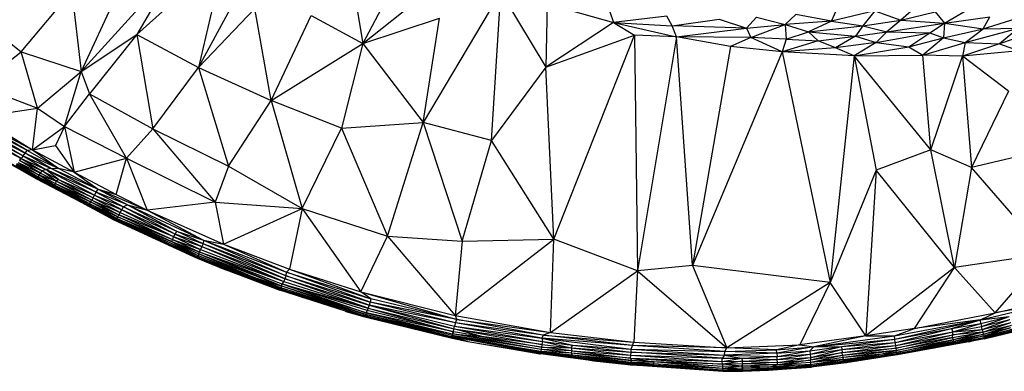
# Paper-space layout '_Superior' of a CAD drawing. Header units: millimetres. Extents: x 71 to 679, y -677 to -71.
# Tile 2 of 21: x 199 to 445, y -677 to -590. Entities that reach past the tile are written whole.
import ezdxf

# ---------------------------------------------------------------- set-up
doc = ezdxf.new("R2010")
doc.units = ezdxf.units.MM

psp = doc.layouts.new('_Superior')

# ---------------------------------------------------------------- linework, layer by layer
at = {"color": 7, "linetype": 'Continuous', "lineweight": 25}
for p, q in [((232.57, -563.6), (214.55, -602.51)), ((243.85, -601.53), (260.41, -571.04)), ((297.4, -572.03), (284.91, -595.55)), ((250.41, -573.63), (228.49, -593.33)), ((250.41, -573.63), (243.85, -601.53)), ((238.42, -576.32), (214.55, -602.51)), ((238.42, -576.32), (228.49, -593.33)), ((284.91, -595.55), (307.71, -577.47)), ((282.28, -579.32), (284.91, -595.55)), ((199.61, -597.65), (212.24, -582.52)), ((212.24, -582.52), (214.55, -602.51)), ((319.4, -582.72), (300.02, -615.27)), ((317.09, -619.76), (319.4, -582.72)), ((319.4, -582.72), (330.62, -601.44)), ((243.85, -601.53), (257.96, -586.86)), ((262.02, -609.77), (257.96, -586.86)), ((330.97, -585.63), (330.62, -601.44)), ((330.97, -585.63), (347.56, -590.34)), ((346.63, -587.66), (347.56, -590.34)), ((402.01, -589.98), (403.51, -586.67)), ((412.86, -587.41), (402.01, -589.98)), ((412.86, -587.41), (409.87, -591.14)), ((412.86, -587.41), (419.32, -589.77)), ((423.17, -586.44), (419.32, -589.77)), ((419.32, -589.77), (427.88, -587.7)), ((427.88, -587.7), (430.21, -590.46)), ((430.21, -590.46), (436.52, -586.8)), ((262.02, -609.77), (272.06, -588.59)), ((272.06, -588.59), (284.91, -595.55)), ((284.91, -595.55), (304.08, -589.21)), ((300.02, -615.27), (304.08, -589.21)), ((347.56, -590.34), (330.62, -601.44)), ((360.86, -588.74), (347.56, -590.34)), ((347.56, -590.34), (352.81, -593.47)), ((347.56, -590.34), (362.19, -591.19)), ((347.56, -590.34), (363.3, -593.89)), ((362.19, -591.19), (360.86, -588.74)), ((362.19, -591.19), (373.99, -589.48)), ((373.99, -589.48), (380.8, -591.77)), ((380.8, -591.77), (383.29, -588.99)), ((383.29, -588.99), (390.47, -590.79)), ((390.47, -590.79), (393.07, -588.35)), ((402.01, -589.98), (390.47, -590.79)), ((402.01, -589.98), (393.07, -588.35)), ((402.01, -589.98), (396.25, -592.67)), ((402.01, -589.98), (409.87, -591.14)), ((409.87, -591.14), (419.32, -589.77)), ((419.32, -589.77), (415.84, -592.65)), ((419.32, -589.77), (430.21, -590.46)), ((430.21, -590.46), (441.59, -588.88)), ((439.94, -591.9), (441.59, -588.88)), ((439.94, -591.9), (448.12, -589.35)), ((193.26, -592.61), (199.61, -597.65)), ((363.3, -593.89), (362.19, -591.19)), ((380.8, -591.77), (362.19, -591.19)), ((363.3, -593.89), (380.8, -591.77)), ((380.8, -591.77), (390.47, -590.79)), ((380.8, -591.77), (381.83, -594.04)), ((381.83, -594.04), (390.47, -590.79)), ((390.47, -590.79), (390.71, -594.5)), ((390.47, -590.79), (396.25, -592.67)), ((390.71, -594.5), (396.25, -592.67)), ((396.25, -592.67), (409.87, -591.14)), ((396.25, -592.67), (398.69, -594.88)), ((396.25, -592.67), (408.05, -593.75)), ((409.87, -591.14), (408.05, -593.75)), ((408.05, -593.75), (415.84, -592.65)), ((409.87, -591.14), (415.84, -592.65)), ((415.84, -592.65), (413.19, -595.3)), ((415.84, -592.65), (430.21, -590.46)), ((415.84, -592.65), (426.62, -592.89)), ((426.62, -592.89), (430.21, -590.46)), ((430.21, -590.46), (430.03, -594.17)), ((430.03, -594.17), (439.94, -591.9)), ((430.21, -590.46), (439.94, -591.9)), ((435.43, -595.32), (448.77, -591.75)), ((435.43, -595.32), (439.94, -591.9)), ((439.94, -591.9), (448.77, -591.75)), ((448.77, -591.75), (444.02, -595.61)), ((214.55, -602.51), (228.49, -593.33)), ((228.49, -593.33), (216.61, -608.15)), ((228.49, -593.33), (232.43, -616.85)), ((228.49, -593.33), (243.85, -601.53)), ((330.62, -601.44), (352.81, -593.47)), ((332.66, -644.35), (352.81, -593.47)), ((352.81, -593.47), (353.51, -652.31)), ((363.3, -593.89), (352.81, -593.47)), ((363.3, -593.89), (353.51, -652.31)), ((367.27, -650.92), (363.3, -593.89)), ((376.79, -596.35), (363.3, -593.89)), ((381.83, -594.04), (363.3, -593.89)), ((381.83, -594.04), (376.79, -596.35)), ((389.72, -597.66), (381.83, -594.04)), ((390.71, -594.5), (381.83, -594.04)), ((390.71, -594.5), (389.72, -597.66)), ((398.69, -594.88), (389.72, -597.66)), ((390.71, -594.5), (398.69, -594.88)), ((398.69, -594.88), (408.05, -593.75)), ((403.02, -596.66), (398.69, -594.88)), ((408.05, -593.75), (403.02, -596.66)), ((408.05, -593.75), (413.19, -595.3)), ((413.19, -595.3), (426.62, -592.89)), ((421.33, -596.4), (426.62, -592.89)), ((421.33, -596.4), (430.03, -594.17)), ((430.03, -594.17), (424.83, -598.46)), ((426.62, -592.89), (430.03, -594.17)), ((430.03, -594.17), (435.43, -595.32)), ((451.11, -593.24), (444.02, -595.61)), ((188.8, -606.04), (199.61, -597.65)), ((203.66, -611.69), (199.61, -597.65)), ((199.61, -597.65), (214.55, -602.51)), ((262.02, -609.77), (284.91, -595.55)), ((284.91, -595.55), (279.58, -616.65)), ((284.91, -595.55), (300.02, -615.27)), ((376.79, -596.35), (367.27, -650.92)), ((389.72, -597.66), (367.27, -650.92)), ((389.72, -597.66), (376.79, -596.35)), ((403.02, -596.66), (389.72, -597.66)), ((389.72, -597.66), (401.71, -655.23)), ((407.65, -598.66), (389.72, -597.66)), ((413.19, -595.3), (403.02, -596.66)), ((407.65, -598.66), (403.02, -596.66)), ((413.19, -595.3), (407.65, -598.66)), ((407.65, -598.66), (421.33, -596.4)), ((413.19, -595.3), (421.33, -596.4)), ((421.33, -596.4), (424.83, -598.46)), ((424.83, -598.46), (435.43, -595.32)), ((435.43, -595.32), (434.72, -598.72)), ((444.02, -595.61), (434.72, -598.72)), ((448.89, -597.35), (434.72, -598.72)), ((435.43, -595.32), (444.02, -595.61)), ((444.02, -595.61), (448.89, -597.35)), ((407.65, -598.66), (401.71, -655.23)), ((407.65, -598.66), (424.83, -598.46)), ((426.84, -622.12), (407.65, -598.66)), ((407.65, -598.66), (413.16, -627.18)), ((426.84, -622.12), (424.83, -598.46)), ((434.72, -598.72), (424.83, -598.46)), ((426.84, -622.12), (434.72, -598.72)), ((446.2, -607.42), (434.72, -598.72)), ((434.72, -598.72), (437.03, -626.47)), ((203.66, -611.69), (214.55, -602.51)), ((210.43, -616.26), (214.55, -602.51)), ((214.55, -602.51), (216.61, -608.15)), ((232.43, -616.85), (243.85, -601.53)), ((243.85, -601.53), (251.4, -626.18)), ((243.85, -601.53), (262.02, -609.77)), ((330.62, -601.44), (317.09, -619.76)), ((332.66, -644.35), (330.62, -601.44)), ((188.8, -606.04), (203.66, -611.69)), ((446.2, -607.42), (437.03, -626.47)), ((210.43, -616.26), (216.61, -608.15)), ((225.86, -624.15), (216.61, -608.15)), ((216.61, -608.15), (232.43, -616.85)), ((251.4, -626.18), (262.02, -609.77)), ((262.02, -609.77), (269.79, -636.73)), ((279.58, -616.65), (262.02, -609.77)), ((189.05, -613.93), (203.66, -611.69)), ((202.42, -622.09), (203.66, -611.69)), ((203.66, -611.69), (210.43, -616.26)), ((187.97, -614.5), (202.42, -622.09)), ((201.06, -622.23), (187.97, -614.5)), ((189.05, -613.93), (202.42, -622.09)), ((185.49, -616.8), (199.58, -624.22)), ((185.98, -616.27), (200.04, -623.6)), ((199.58, -624.22), (185.98, -616.27)), ((186.56, -615.68), (200.54, -622.93)), ((186.56, -615.68), (200.04, -623.6)), ((201.06, -622.23), (187.2, -615.08)), ((200.54, -622.93), (187.2, -615.08)), ((202.42, -622.09), (210.43, -616.26)), ((210.43, -616.26), (208.11, -620.97)), ((210.43, -616.26), (212.85, -627.69)), ((210.43, -616.26), (225.86, -624.15)), ((225.86, -624.15), (232.43, -616.85)), ((232.43, -616.85), (248.07, -635.18)), ((232.43, -616.85), (251.4, -626.18)), ((269.79, -636.73), (279.58, -616.65)), ((279.58, -616.65), (300.02, -615.27)), ((279.58, -616.65), (291.05, -643.67)), ((291.05, -643.67), (300.02, -615.27)), ((300.02, -615.27), (309.71, -644.92)), ((317.09, -619.76), (300.02, -615.27)), ((309.71, -644.92), (317.09, -619.76)), ((332.66, -644.35), (317.09, -619.76)), ((200.54, -622.93), (201.06, -622.23)), ((202.42, -622.09), (201.06, -622.23)), ((208.98, -626.78), (201.06, -622.23)), ((202.42, -622.09), (208.11, -620.97)), ((202.42, -622.09), (208.98, -626.78)), ((202.42, -622.09), (212.85, -627.69)), ((208.11, -620.97), (212.85, -627.69)), ((426.84, -622.12), (413.16, -627.18)), ((437.03, -626.47), (426.84, -622.12)), ((432.74, -651.47), (426.84, -622.12)), ((194.27, -624.15), (203.37, -629.28)), ((194.27, -624.15), (203.38, -629.29)), ((203.44, -629.22), (194.61, -624.33)), ((194.61, -624.33), (203.37, -629.28)), ((199.13, -624.74), (199.58, -624.22)), ((199.13, -624.74), (204.8, -627.36)), ((204.42, -627.93), (199.13, -624.74)), ((200.04, -623.6), (199.58, -624.22)), ((199.58, -624.22), (205.7, -626.97)), ((199.58, -624.22), (204.8, -627.36)), ((200.04, -623.6), (200.54, -622.93)), ((200.04, -623.6), (206.91, -626.67)), ((200.04, -623.6), (205.7, -626.97)), ((200.54, -622.93), (208.98, -626.78)), ((206.91, -626.67), (200.54, -622.93)), ((212.85, -627.69), (225.86, -624.15)), ((223.3, -633.25), (225.86, -624.15)), ((225.86, -624.15), (248.07, -635.18)), ((225.86, -624.15), (231.05, -637.14)), ((448.01, -623.96), (437.03, -626.47)), ((196.11, -624.88), (203.44, -629.22)), ((203.84, -628.81), (198.36, -625.94)), ((198.36, -625.94), (203.54, -629.03)), ((198.36, -625.94), (203.44, -629.22)), ((204.1, -628.42), (198.48, -625.6)), ((198.48, -625.6), (203.84, -628.81)), ((198.86, -625.27), (204.42, -627.93)), ((198.86, -625.27), (204.1, -628.42)), ((205.7, -626.97), (204.8, -627.36)), ((205.7, -626.97), (206.91, -626.67)), ((218.34, -632.67), (205.7, -626.97)), ((217.92, -633.38), (205.7, -626.97)), ((208.89, -629.47), (205.7, -626.97)), ((206.91, -626.67), (208.98, -626.78)), ((206.91, -626.67), (218.78, -631.92)), ((218.34, -632.67), (206.91, -626.67)), ((212.85, -627.69), (208.98, -626.78)), ((208.98, -626.78), (218.78, -631.92)), ((251.4, -626.18), (248.07, -635.18)), ((251.4, -626.18), (269.79, -636.73)), ((413.16, -627.18), (401.71, -655.23)), ((413.16, -627.18), (410.62, -668.51)), ((432.74, -651.47), (413.16, -627.18)), ((437.03, -626.47), (432.74, -651.47)), ((455.66, -648.07), (437.03, -626.47)), ((203.44, -629.22), (203.37, -629.28)), ((203.37, -629.28), (214.3, -634.99)), ((203.37, -629.28), (203.38, -629.29)), ((203.37, -629.28), (214.56, -635.13)), ((203.38, -629.29), (214.56, -635.13)), ((203.44, -629.22), (203.54, -629.03)), ((203.44, -629.22), (216.51, -635.82)), ((217.19, -636.42), (203.44, -629.22)), ((203.44, -629.22), (214.3, -634.99)), ((203.84, -628.81), (203.54, -629.03)), ((203.54, -629.03), (207.73, -630.82)), ((203.54, -629.03), (216.76, -635.57)), ((203.54, -629.03), (216.51, -635.82)), ((204.1, -628.42), (203.84, -628.81)), ((203.84, -628.81), (207.73, -630.82)), ((204.1, -628.42), (204.42, -627.93)), ((208.3, -629.93), (204.1, -628.42)), ((208.21, -630.54), (204.1, -628.42)), ((207.73, -630.82), (204.1, -628.42)), ((204.42, -627.93), (204.8, -627.36)), ((204.42, -627.93), (208.3, -629.93)), ((204.8, -627.36), (208.89, -629.47)), ((208.3, -629.93), (204.8, -627.36)), ((208.89, -629.47), (208.3, -629.93)), ((208.89, -629.47), (217.92, -633.38)), ((208.89, -629.47), (217.53, -634.03)), ((212.85, -627.69), (218.78, -631.92)), ((212.85, -627.69), (223.3, -633.25)), ((207.73, -630.82), (208.21, -630.54)), ((207.73, -630.82), (216.89, -635.1)), ((216.76, -635.57), (207.73, -630.82)), ((208.21, -630.54), (208.3, -629.93)), ((217.2, -634.62), (208.21, -630.54)), ((216.89, -635.1), (208.21, -630.54)), ((217.53, -634.03), (208.3, -629.93)), ((217.2, -634.62), (208.3, -629.93)), ((218.34, -632.67), (218.78, -631.92)), ((218.78, -631.92), (223.3, -633.25)), ((218.78, -631.92), (226.12, -635.84)), ((218.78, -631.92), (231.05, -637.14)), ((216.89, -635.1), (217.2, -634.62)), ((217.53, -634.03), (217.2, -634.62)), ((217.2, -634.62), (224.31, -637.69)), ((217.2, -634.62), (223.97, -638.27)), ((217.53, -634.03), (217.92, -633.38)), ((217.53, -634.03), (224.69, -637.03)), ((217.53, -634.03), (224.31, -637.69)), ((217.92, -633.38), (218.34, -632.67)), ((217.92, -633.38), (225.17, -636.35)), ((224.69, -637.03), (217.92, -633.38)), ((226.12, -635.84), (218.34, -632.67)), ((218.34, -632.67), (225.17, -636.35)), ((223.3, -633.25), (231.05, -637.14)), ((217.19, -636.42), (214.3, -634.99)), ((214.3, -634.99), (214.56, -635.13)), ((214.3, -634.99), (222.75, -639.54)), ((214.56, -635.13), (222.75, -639.54)), ((214.56, -635.13), (222.64, -639.49)), ((216.51, -635.82), (216.76, -635.57)), ((216.51, -635.82), (223.47, -639.19)), ((223.33, -639.5), (216.51, -635.82)), ((217.19, -636.42), (216.51, -635.82)), ((216.76, -635.57), (216.89, -635.1)), ((216.76, -635.57), (223.72, -638.79)), ((223.47, -639.19), (216.76, -635.57)), ((216.89, -635.1), (223.97, -638.27)), ((223.72, -638.79), (216.89, -635.1)), ((223.33, -639.5), (217.19, -636.42)), ((223.21, -639.68), (217.19, -636.42)), ((222.75, -639.54), (217.19, -636.42)), ((224.31, -637.69), (224.69, -637.03)), ((224.69, -637.03), (225.17, -636.35)), ((238.07, -643.16), (224.69, -637.03)), ((224.69, -637.03), (237.52, -643.73)), ((226.12, -635.84), (225.17, -636.35)), ((225.17, -636.35), (238.35, -642.39)), ((238.07, -643.16), (225.17, -636.35)), ((226.12, -635.84), (231.05, -637.14)), ((226.12, -635.84), (238.35, -642.39)), ((226.12, -635.84), (245.16, -644.63)), ((248.07, -635.18), (231.05, -637.14)), ((248.07, -635.18), (250.14, -645.66)), ((248.07, -635.18), (269.79, -636.73)), ((250.14, -645.66), (269.79, -636.73)), ((269.79, -636.73), (266.59, -651.88)), ((269.79, -636.73), (291.05, -643.67)), ((269.79, -636.73), (284.45, -657.54)), ((222.64, -639.49), (222.75, -639.54)), ((222.75, -639.54), (223.21, -639.68)), ((222.75, -639.54), (243.72, -649.17)), ((223.21, -639.68), (223.33, -639.5)), ((223.47, -639.19), (223.33, -639.5)), ((236.81, -645.67), (223.33, -639.5)), ((223.33, -639.5), (236.73, -645.86)), ((223.47, -639.19), (223.72, -638.79)), ((223.47, -639.19), (237.16, -644.95)), ((243.84, -648.55), (223.47, -639.19)), ((236.81, -645.67), (223.47, -639.19)), ((223.72, -638.79), (223.97, -638.27)), ((223.72, -638.79), (237.41, -644.43)), ((237.16, -644.95), (223.72, -638.79)), ((223.97, -638.27), (224.31, -637.69)), ((237.52, -643.73), (223.97, -638.27)), ((223.97, -638.27), (237.41, -644.43)), ((224.31, -637.69), (237.52, -643.73)), ((231.05, -637.14), (245.16, -644.63)), ((231.05, -637.14), (250.14, -645.66)), ((236.73, -645.86), (223.21, -639.68)), ((243.72, -649.17), (223.21, -639.68)), ((229.54, -642.66), (243.55, -649.1)), ((237.41, -644.43), (237.16, -644.95)), ((237.52, -643.73), (237.41, -644.43)), ((237.41, -644.43), (244.4, -646.93)), ((237.41, -644.43), (244.07, -647.54)), ((238.07, -643.16), (237.52, -643.73)), ((237.52, -643.73), (244.71, -646.25)), ((237.52, -643.73), (244.4, -646.93)), ((238.35, -642.39), (238.07, -643.16)), ((245.07, -645.51), (238.07, -643.16)), ((238.07, -643.16), (244.71, -646.25)), ((238.35, -642.39), (245.16, -644.63)), ((245.07, -645.51), (238.35, -642.39)), ((284.45, -657.54), (291.05, -643.67)), ((291.05, -643.67), (308.02, -663.42)), ((291.05, -643.67), (309.71, -644.92)), ((308.02, -663.42), (332.66, -644.35)), ((309.71, -644.92), (332.66, -644.35)), ((331.81, -667.63), (332.66, -644.35)), ((353.51, -652.31), (332.66, -644.35)), ((236.73, -645.86), (236.81, -645.67)), ((236.73, -645.86), (243.51, -648.79)), ((243.72, -649.17), (236.73, -645.86)), ((236.73, -645.86), (243.44, -648.99)), ((243.84, -648.55), (236.81, -645.67)), ((243.51, -648.79), (236.81, -645.67)), ((237.16, -644.95), (244.07, -647.54)), ((243.89, -648.07), (237.16, -644.95)), ((237.16, -644.95), (243.84, -648.55)), ((244.4, -646.93), (244.07, -647.54)), ((244.71, -646.25), (244.4, -646.93)), ((244.4, -646.93), (265.21, -654.97)), ((245.07, -645.51), (244.71, -646.25)), ((244.71, -646.25), (265.49, -654.27)), ((244.71, -646.25), (265.21, -654.97)), ((245.16, -644.63), (245.07, -645.51)), ((265.79, -653.51), (245.07, -645.51)), ((265.49, -654.27), (245.07, -645.51)), ((245.16, -644.63), (250.14, -645.66)), ((245.16, -644.63), (265.89, -652.63)), ((245.16, -644.63), (265.79, -653.51)), ((250.14, -645.66), (265.89, -652.63)), ((250.14, -645.66), (266.59, -651.88)), ((309.71, -644.92), (308.02, -663.42)), ((243.44, -648.99), (243.51, -648.79)), ((243.44, -648.99), (264.24, -656.79)), ((243.44, -648.99), (243.72, -649.17)), ((243.44, -648.99), (264.3, -657.04)), ((243.44, -648.99), (250.79, -652.07)), ((243.51, -648.79), (243.84, -648.55)), ((243.51, -648.79), (257.37, -653.75)), ((264.24, -656.79), (243.51, -648.79)), ((243.55, -649.1), (243.72, -649.17)), ((243.55, -649.1), (250.83, -652.08)), ((243.72, -649.17), (250.79, -652.07)), ((250.83, -652.08), (243.72, -649.17)), ((243.89, -648.07), (243.84, -648.55)), ((257.37, -653.75), (243.84, -648.55)), ((244.07, -647.54), (243.89, -648.07)), ((264.73, -656.12), (243.89, -648.07)), ((257.37, -653.75), (243.89, -648.07)), ((244.07, -647.54), (265.21, -654.97)), ((244.07, -647.54), (264.73, -655.51)), ((264.73, -656.12), (244.07, -647.54)), ((455.66, -648.07), (432.74, -651.47)), ((442.87, -662.79), (455.66, -648.07)), ((367.27, -650.92), (353.51, -652.31)), ((367.27, -650.92), (375.89, -671.53)), ((401.71, -655.23), (367.27, -650.92)), ((432.74, -651.47), (410.62, -668.51)), ((422.72, -666.68), (432.74, -651.47)), ((442.87, -662.79), (432.74, -651.47)), ((250.79, -652.07), (264.3, -657.04)), ((250.79, -652.07), (264.21, -657.08)), ((250.79, -652.07), (250.83, -652.08)), ((254, -653.27), (250.83, -652.08)), ((257.37, -653.75), (264.73, -656.12)), ((264.41, -656.5), (257.37, -653.75)), ((264.24, -656.79), (257.37, -653.75)), ((265.21, -654.97), (265.49, -654.27)), ((265.49, -654.27), (265.79, -653.51)), ((265.49, -654.27), (286.52, -660.86)), ((286.28, -661.58), (265.49, -654.27)), ((265.79, -653.51), (265.89, -652.63)), ((265.79, -653.51), (286.77, -660.08)), ((286.52, -660.86), (265.79, -653.51)), ((265.89, -652.63), (266.59, -651.88)), ((265.89, -652.63), (286.95, -659.24)), ((286.77, -660.08), (265.89, -652.63)), ((266.59, -651.88), (284.45, -657.54)), ((266.59, -651.88), (286.95, -659.24)), ((331.81, -667.63), (353.51, -652.31)), ((353.51, -652.31), (352.66, -670.04)), ((353.51, -652.31), (375.89, -671.53)), ((264.24, -656.79), (264.41, -656.5)), ((264.41, -656.5), (264.73, -656.12)), ((285.69, -663.19), (264.41, -656.5)), ((265.21, -654.97), (264.73, -655.51)), ((264.73, -656.12), (264.73, -655.51)), ((264.73, -655.51), (286.28, -661.58)), ((285.98, -662.18), (264.73, -655.51)), ((264.73, -655.51), (285.79, -662.74)), ((285.79, -662.74), (264.73, -656.12)), ((285.69, -663.19), (264.73, -656.12)), ((265.21, -654.97), (286.28, -661.58)), ((401.71, -655.23), (375.89, -671.53)), ((401.71, -655.23), (394.1, -670.78)), ((410.62, -668.51), (401.71, -655.23)), ((264.21, -657.08), (264.3, -657.04)), ((280.61, -662.37), (264.21, -657.08)), ((264.4, -657.14), (264.21, -657.08)), ((264.24, -656.79), (285.69, -663.19)), ((264.24, -656.79), (285.53, -663.49)), ((264.3, -657.04), (264.24, -656.79)), ((280.61, -662.37), (264.24, -656.79)), ((280.61, -662.37), (264.3, -657.04)), ((270.09, -658.98), (264.4, -657.14)), ((286.95, -659.24), (284.45, -657.54)), ((284.45, -657.54), (308.02, -663.42)), ((284.45, -657.54), (308.39, -664.46)), ((286.95, -659.24), (286.77, -660.08)), ((308.39, -664.46), (286.95, -659.24)), ((442.87, -662.79), (460.86, -658.47)), ((286.28, -661.58), (285.98, -662.18)), ((286.52, -660.86), (286.28, -661.58)), ((286.28, -661.58), (307.63, -666.79)), ((286.28, -661.58), (307.62, -667.48)), ((286.77, -660.08), (286.52, -660.86)), ((308.08, -665.27), (286.52, -660.86)), ((286.52, -660.86), (307.63, -666.79)), ((286.52, -660.86), (307.8, -666.05)), ((308.39, -664.46), (286.77, -660.08)), ((308.08, -665.27), (286.77, -660.08)), ((439.22, -664.52), (458.43, -659.97)), ((458.43, -659.97), (442.87, -662.79)), ((285.53, -663.49), (280.61, -662.37)), ((280.61, -662.37), (285.49, -663.69)), ((280.61, -662.37), (285.4, -663.74)), ((280.61, -662.37), (280.69, -662.39)), ((285.4, -663.74), (280.69, -662.39)), ((280.69, -662.39), (285.45, -663.76)), ((285.49, -663.69), (285.4, -663.74)), ((307.31, -669.02), (285.4, -663.74)), ((285.4, -663.74), (307.22, -669.08)), ((285.4, -663.74), (285.45, -663.76)), ((294.76, -666.03), (285.45, -663.76)), ((285.53, -663.49), (285.49, -663.69)), ((285.49, -663.69), (307.31, -669.02)), ((285.53, -663.49), (285.69, -663.19)), ((307.1, -668.76), (285.53, -663.49)), ((285.53, -663.49), (307.31, -669.02)), ((285.79, -662.74), (285.69, -663.19)), ((285.69, -663.19), (307.28, -667.99)), ((307.21, -668.45), (285.69, -663.19)), ((307.1, -668.76), (285.69, -663.19)), ((285.98, -662.18), (285.79, -662.74)), ((307.62, -667.48), (285.79, -662.74)), ((285.79, -662.74), (307.28, -667.99)), ((307.62, -667.48), (285.98, -662.18)), ((308.02, -663.42), (308.39, -664.46)), ((308.02, -663.42), (331.81, -667.63)), ((422.72, -666.68), (442.87, -662.79)), ((439.22, -664.52), (442.87, -662.79)), ((439.22, -664.52), (446.43, -663.67)), ((439.31, -665.41), (446.43, -663.67)), ((439.48, -666.21), (446.43, -663.67)), ((461.99, -664.06), (440.17, -669.23)), ((307.63, -666.79), (307.8, -666.05)), ((308.08, -665.27), (307.8, -666.05)), ((307.8, -666.05), (329.69, -669.12)), ((307.8, -666.05), (329.79, -669.95)), ((308.08, -665.27), (308.39, -664.46)), ((329.98, -668.29), (308.08, -665.27)), ((329.69, -669.12), (308.08, -665.27)), ((308.39, -664.46), (331.81, -667.63)), ((329.98, -668.29), (308.39, -664.46)), ((417.75, -668.49), (439.22, -664.52)), ((417.83, -669.35), (439.22, -664.52)), ((439.22, -664.52), (422.72, -666.68)), ((431.99, -666.7), (439.22, -664.52)), ((431.99, -666.7), (439.31, -665.41)), ((432.34, -667.46), (439.31, -665.41)), ((432.34, -667.46), (439.48, -666.21)), ((439.31, -665.41), (439.22, -664.52)), ((439.31, -665.41), (439.48, -666.21)), ((439.48, -666.21), (446.6, -664.46)), ((439.65, -666.95), (439.48, -666.21)), ((439.65, -666.95), (446.6, -664.46)), ((439.65, -666.95), (446.79, -665.19)), ((439.79, -667.6), (446.79, -665.19)), ((439.79, -667.6), (446.95, -665.85)), ((439.92, -668.16), (446.95, -665.85)), ((446.71, -666.5), (439.92, -668.16)), ((446.71, -666.5), (440.02, -668.62)), ((454.55, -665.68), (440.03, -669.17)), ((451.82, -666.39), (440.03, -669.17)), ((440.17, -669.23), (451.82, -666.39)), ((307.1, -668.76), (307.21, -668.45)), ((329.41, -672.39), (307.1, -668.76)), ((329.36, -672.73), (307.1, -668.76)), ((307.1, -668.76), (307.31, -669.02)), ((311.19, -669.88), (307.1, -668.76)), ((329.32, -672.93), (307.1, -668.76)), ((307.28, -667.99), (307.21, -668.45)), ((329.48, -671.93), (307.21, -668.45)), ((307.21, -668.45), (329.41, -672.39)), ((307.31, -669.02), (307.22, -669.08)), ((307.22, -669.08), (311.19, -669.88)), ((307.22, -669.08), (310.95, -669.83)), ((307.62, -667.48), (307.28, -667.99)), ((307.28, -667.99), (314.7, -668.7)), ((329.57, -671.36), (307.28, -667.99)), ((329.48, -671.93), (307.28, -667.99)), ((307.31, -669.02), (311.19, -669.88)), ((307.62, -667.48), (307.63, -666.79)), ((314.7, -668.7), (307.62, -667.48)), ((307.63, -666.79), (329.79, -669.95)), ((307.63, -666.79), (329.67, -670.7)), ((314.7, -668.7), (307.63, -666.79)), ((329.67, -670.7), (314.7, -668.7)), ((314.7, -668.7), (329.57, -671.36)), ((329.98, -668.29), (329.69, -669.12)), ((331.81, -667.63), (329.98, -668.29)), ((329.98, -668.29), (352.66, -670.04)), ((352.29, -670.94), (329.98, -668.29)), ((331.81, -667.63), (352.66, -670.04)), ((410.62, -668.51), (394.1, -670.78)), ((397.64, -671.23), (417.75, -668.49)), ((410.62, -668.51), (397.64, -671.23)), ((422.72, -666.68), (410.62, -668.51)), ((410.62, -668.51), (417.75, -668.49)), ((417.75, -668.49), (422.72, -666.68)), ((417.83, -669.35), (417.75, -668.49)), ((417.83, -669.35), (431.99, -666.7)), ((417.94, -670.16), (431.99, -666.7)), ((417.94, -670.16), (432.34, -667.46)), ((418.05, -670.91), (432.34, -667.46)), ((418.05, -670.91), (432.32, -668.22)), ((418.14, -671.58), (432.32, -668.22)), ((432.21, -668.93), (418.14, -671.58)), ((418.23, -672.15), (432.21, -668.93)), ((425.04, -671.94), (440.12, -668.94)), ((431.99, -666.7), (432.34, -667.46)), ((432.21, -668.93), (439.79, -667.6)), ((432.21, -668.93), (432.32, -668.22)), ((432.5, -669.47), (432.21, -668.93)), ((432.32, -668.22), (439.65, -666.95)), ((432.32, -668.22), (432.34, -667.46)), ((439.79, -667.6), (432.32, -668.22)), ((432.34, -667.46), (439.65, -666.95)), ((439.79, -667.6), (432.5, -669.47)), ((439.92, -668.16), (432.5, -669.47)), ((439.92, -668.16), (432.57, -669.93)), ((440.02, -668.62), (432.57, -669.93)), ((440.02, -668.62), (433.05, -670.18)), ((433.05, -670.18), (440.12, -668.94)), ((436.34, -670), (440.12, -668.94)), ((439.65, -666.95), (439.79, -667.6)), ((439.79, -667.6), (439.92, -668.16)), ((440.02, -668.62), (439.92, -668.16)), ((440.02, -668.62), (447.25, -666.84)), ((440.02, -668.62), (440.12, -668.94)), ((447.29, -667.18), (440.03, -669.17)), ((440.03, -669.17), (440.12, -668.94)), ((447.25, -666.84), (440.12, -668.94)), ((440.12, -668.94), (447.29, -667.18)), ((310.95, -669.83), (311.19, -669.88)), ((311.19, -669.88), (329.32, -672.93)), ((311.19, -669.88), (329.35, -673.01)), ((319.65, -671.34), (329.19, -672.98)), ((329.57, -671.36), (329.48, -671.93)), ((329.67, -670.7), (329.57, -671.36)), ((329.57, -671.36), (336.99, -671.53)), ((337.12, -672.21), (329.57, -671.36)), ((329.79, -669.95), (329.67, -670.7)), ((329.67, -670.7), (336.99, -671.53)), ((352.29, -670.94), (329.69, -669.12)), ((329.69, -669.12), (352, -671.79)), ((329.69, -669.12), (329.79, -669.95)), ((329.69, -669.12), (337.39, -670.81)), ((329.79, -669.95), (337.39, -670.81)), ((329.79, -669.95), (336.99, -671.53)), ((336.99, -671.53), (337.39, -670.81)), ((336.99, -671.53), (351.94, -672.6)), ((336.99, -671.53), (351.89, -673.36)), ((336.99, -671.53), (337.12, -672.21)), ((337.39, -670.81), (352, -671.79)), ((337.39, -670.81), (351.94, -672.6)), ((352, -671.79), (352.29, -670.94)), ((352.29, -670.94), (352.66, -670.04)), ((375.89, -671.53), (352.29, -670.94)), ((375.39, -672.43), (352.29, -670.94)), ((352.66, -670.04), (375.89, -671.53)), ((375.39, -672.43), (375.89, -671.53)), ((375.89, -671.53), (394.1, -670.78)), ((388.27, -671.96), (375.89, -671.53)), ((394.1, -670.78), (388.27, -671.96)), ((388.27, -671.96), (397.64, -671.23)), ((397.64, -671.23), (388.36, -672.83)), ((394.1, -670.78), (397.64, -671.23)), ((396.61, -672.28), (404.49, -671.12)), ((397.64, -671.23), (396.61, -672.28)), ((396.68, -673.1), (404.49, -671.12)), ((397.64, -671.23), (417.83, -669.35)), ((397.64, -671.23), (404.49, -671.12)), ((404.49, -671.12), (417.83, -669.35)), ((404.49, -671.12), (417.94, -670.16)), ((404.49, -671.12), (404.6, -671.94)), ((404.6, -671.94), (417.94, -670.16)), ((404.6, -671.94), (418.05, -670.91)), ((404.7, -672.69), (418.05, -670.91)), ((417.94, -670.16), (417.83, -669.35)), ((418.05, -670.91), (417.94, -670.16)), ((418.14, -671.58), (418.05, -670.91)), ((418.15, -672.64), (432.5, -669.47)), ((432.57, -669.93), (418.15, -672.64)), ((432.5, -669.47), (418.23, -672.15)), ((418.33, -672.96), (432.57, -669.93)), ((433.05, -670.18), (418.33, -672.96)), ((427.72, -671.51), (418.49, -673.21)), ((436.21, -670.03), (418.51, -673.22)), ((427.72, -671.51), (418.51, -673.22)), ((436.34, -670), (425.04, -671.94)), ((433.05, -670.18), (425.04, -671.94)), ((425.04, -671.94), (427.72, -671.51)), ((436.34, -670), (427.72, -671.51)), ((436.21, -670.03), (427.72, -671.51)), ((432.57, -669.93), (432.5, -669.47)), ((432.57, -669.93), (433.05, -670.18)), ((440.17, -669.23), (436.21, -670.03)), ((436.34, -670), (436.21, -670.03)), ((440.03, -669.17), (436.34, -670)), ((440.17, -669.23), (436.34, -670)), ((440.17, -669.23), (440.03, -669.17)), ((329.19, -672.98), (329.35, -673.01)), ((329.32, -672.93), (329.36, -672.73)), ((329.32, -672.93), (336.86, -673.58)), ((329.32, -672.93), (337.35, -673.84)), ((329.35, -673.01), (329.32, -672.93)), ((342.66, -674.74), (329.32, -672.93)), ((342.66, -674.74), (329.35, -673.01)), ((329.36, -672.73), (329.41, -672.39)), ((336.86, -673.58), (329.36, -672.73)), ((329.48, -671.93), (329.41, -672.39)), ((337.07, -672.79), (329.41, -672.39)), ((329.41, -672.39), (337.19, -673.27)), ((336.86, -673.58), (329.41, -672.39)), ((337.12, -672.21), (329.48, -671.93)), ((337.07, -672.79), (329.48, -671.93)), ((342.45, -674.72), (331.15, -673.24)), ((336.86, -673.58), (337.19, -673.27)), ((336.86, -673.58), (352, -675.09)), ((351.98, -675.43), (336.86, -673.58)), ((337.35, -673.84), (336.86, -673.58)), ((337.07, -672.79), (337.12, -672.21)), ((351.84, -674.04), (337.07, -672.79)), ((352.03, -674.62), (337.07, -672.79)), ((337.19, -673.27), (337.07, -672.79)), ((337.12, -672.21), (351.89, -673.36)), ((337.12, -672.21), (351.84, -674.04)), ((337.19, -673.27), (352.03, -674.62)), ((337.19, -673.27), (352, -675.09)), ((337.35, -673.84), (351.98, -675.43)), ((337.35, -673.84), (351.94, -675.65)), ((337.35, -673.84), (342.66, -674.74)), ((351.84, -674.04), (351.89, -673.36)), ((351.89, -673.36), (351.94, -672.6)), ((351.89, -673.36), (374.71, -674.11)), ((351.89, -673.36), (374.73, -674.88)), ((351.94, -672.6), (352, -671.79)), ((351.94, -672.6), (375.32, -673.3)), ((374.71, -674.11), (351.94, -672.6)), ((352, -671.79), (375.39, -672.43)), ((352, -671.79), (375.32, -673.3)), ((375.32, -673.3), (374.71, -674.11)), ((375.32, -673.3), (375.39, -672.43)), ((388.36, -672.83), (375.32, -673.3)), ((375.32, -673.3), (388.42, -673.66)), ((375.32, -673.3), (379.61, -674.03)), ((375.39, -672.43), (388.27, -671.96)), ((388.36, -672.83), (375.39, -672.43)), ((379.61, -674.03), (388.42, -673.66)), ((388.36, -672.83), (388.27, -671.96)), ((388.36, -672.83), (396.61, -672.28)), ((388.36, -672.83), (388.42, -673.66)), ((388.42, -673.66), (396.61, -672.28)), ((388.42, -673.66), (396.68, -673.1)), ((388.48, -674.43), (388.42, -673.66)), ((388.48, -674.43), (396.68, -673.1)), ((388.48, -674.43), (396.74, -673.87)), ((388.52, -675.13), (396.74, -673.87)), ((396.61, -672.28), (396.68, -673.1)), ((396.68, -673.1), (404.6, -671.94)), ((396.68, -673.1), (396.74, -673.87)), ((396.74, -673.87), (404.6, -671.94)), ((396.74, -673.87), (404.7, -672.69)), ((396.74, -673.87), (396.81, -674.55)), ((404.7, -672.69), (396.81, -674.55)), ((404.78, -673.37), (396.81, -674.55)), ((404.78, -673.37), (396.86, -675.14)), ((405.03, -673.93), (396.86, -675.14)), ((404.6, -671.94), (404.7, -672.69)), ((404.7, -672.69), (418.14, -671.58)), ((404.78, -673.37), (404.7, -672.69)), ((418.14, -671.58), (404.78, -673.37)), ((418.23, -672.15), (404.78, -673.37)), ((405.03, -673.93), (404.78, -673.37)), ((404.84, -674.43), (418.33, -672.96)), ((404.84, -674.43), (413.81, -673.19)), ((404.84, -674.43), (405.03, -673.93)), ((404.94, -674.99), (418.42, -673.16)), ((418.23, -672.15), (405.03, -673.93)), ((413.81, -673.19), (405.03, -673.93)), ((405.11, -674.74), (418.33, -672.96)), ((418.42, -673.16), (405.11, -674.74)), ((405.68, -675.15), (418.42, -673.16)), ((418.49, -673.21), (405.68, -675.15)), ((413.81, -673.19), (418.23, -672.15)), ((418.15, -672.64), (413.81, -673.19)), ((418.33, -672.96), (413.81, -673.19)), ((418.51, -673.22), (414.75, -673.77)), ((418.23, -672.15), (418.14, -671.58)), ((418.15, -672.64), (418.23, -672.15)), ((418.33, -672.96), (418.15, -672.64)), ((418.33, -672.96), (425.04, -671.94)), ((418.42, -673.16), (418.33, -672.96)), ((425.04, -671.94), (418.42, -673.16)), ((418.42, -673.16), (418.49, -673.21)), ((425.04, -671.94), (418.49, -673.21)), ((418.49, -673.21), (418.51, -673.22)), ((342.66, -674.74), (342.45, -674.72)), ((351.92, -675.72), (342.45, -674.72)), ((351.75, -675.71), (342.45, -674.72)), ((342.66, -674.74), (351.94, -675.65)), ((342.66, -674.74), (351.92, -675.72)), ((351.75, -675.71), (351.92, -675.72)), ((351.84, -674.04), (374.73, -674.88)), ((351.84, -674.04), (374.76, -675.58)), ((351.84, -674.04), (357.65, -674.98)), ((351.84, -674.04), (352.03, -674.62)), ((351.92, -675.72), (351.94, -675.65)), ((351.92, -675.72), (357.78, -676.1)), ((351.94, -675.65), (351.98, -675.43)), ((357.58, -675.8), (351.94, -675.65)), ((357.74, -676.02), (351.94, -675.65)), ((351.94, -675.65), (357.78, -676.1)), ((351.98, -675.43), (352, -675.09)), ((351.98, -675.43), (357.57, -675.45)), ((357.58, -675.8), (351.98, -675.43)), ((352, -675.09), (352.03, -674.62)), ((352, -675.09), (357.65, -674.98)), ((352, -675.09), (357.57, -675.45)), ((357.65, -674.98), (352.03, -674.62)), ((352.57, -675.76), (374.88, -677.34)), ((357.65, -674.98), (357.57, -675.45)), ((374.79, -676.65), (357.57, -675.45)), ((357.57, -675.45), (357.58, -675.8)), ((374.79, -676.65), (357.58, -675.8)), ((357.58, -675.8), (374.86, -677)), ((357.58, -675.8), (374.84, -677.23)), ((357.58, -675.8), (357.74, -676.02)), ((374.76, -675.58), (357.65, -674.98)), ((374.81, -676.16), (357.65, -674.98)), ((374.79, -676.65), (357.65, -674.98)), ((357.74, -676.02), (374.84, -677.23)), ((357.74, -676.02), (357.78, -676.1)), ((374.84, -677.23), (357.78, -676.1)), ((357.78, -676.1), (374.87, -677.33)), ((357.78, -676.1), (374.88, -677.34)), ((374.71, -674.11), (379.61, -674.03)), ((374.73, -674.88), (374.71, -674.11)), ((374.73, -674.88), (379.61, -674.03)), ((374.73, -674.88), (379.66, -674.8)), ((374.76, -675.58), (374.73, -674.88)), ((379.66, -674.8), (374.76, -675.58)), ((379.84, -675.49), (374.76, -675.58)), ((379.64, -676.09), (374.76, -675.58)), ((374.76, -675.58), (374.81, -676.16)), ((379.64, -676.09), (374.79, -676.65)), ((374.81, -676.16), (374.79, -676.65)), ((379.64, -676.09), (374.81, -676.16)), ((379.61, -674.03), (388.48, -674.43)), ((379.61, -674.03), (379.66, -674.8)), ((379.64, -676.09), (379.84, -675.49)), ((388.55, -675.72), (379.64, -676.09)), ((386.16, -676.33), (379.64, -676.09)), ((379.91, -676.57), (379.64, -676.09)), ((379.66, -674.8), (388.48, -674.43)), ((379.66, -674.8), (388.52, -675.13)), ((379.84, -675.49), (379.66, -674.8)), ((388.52, -675.13), (379.84, -675.49)), ((388.55, -675.72), (379.84, -675.49)), ((386.16, -676.33), (379.91, -676.57)), ((396.65, -675.63), (386.16, -676.33)), ((386.16, -676.33), (388.55, -675.72)), ((386.2, -676.69), (386.16, -676.33)), ((391.93, -676.34), (386.16, -676.33)), ((391.93, -676.34), (386.2, -676.69)), ((386.24, -676.92), (396.66, -676.22)), ((386.24, -676.92), (391.93, -676.34)), ((388.52, -675.13), (388.48, -674.43)), ((388.52, -675.13), (396.81, -674.55)), ((388.55, -675.72), (388.52, -675.13)), ((396.81, -674.55), (388.55, -675.72)), ((396.86, -675.14), (388.55, -675.72)), ((388.55, -675.72), (396.65, -675.63)), ((391.93, -676.34), (396.65, -675.63)), ((396.95, -675.97), (391.93, -676.34)), ((396.66, -676.22), (391.93, -676.34)), ((391.97, -676.65), (396.66, -676.22)), ((391.97, -676.65), (396.93, -676.27)), ((396.93, -676.27), (392.06, -676.66)), ((392.06, -676.66), (396.98, -676.28)), ((396.65, -675.63), (404.84, -674.43)), ((396.86, -675.14), (396.65, -675.63)), ((396.65, -675.63), (396.95, -675.97)), ((396.66, -676.22), (404.94, -674.99)), ((405.68, -675.15), (396.66, -676.22)), ((396.66, -676.22), (396.95, -675.97)), ((396.93, -676.27), (396.66, -676.22)), ((396.86, -675.14), (396.81, -674.55)), ((404.84, -674.43), (396.86, -675.14)), ((396.93, -676.27), (405.68, -675.15)), ((405.74, -675.15), (396.93, -676.27)), ((396.93, -676.27), (396.98, -676.28)), ((396.95, -675.97), (404.84, -674.43)), ((396.95, -675.97), (405.11, -674.74)), ((396.95, -675.97), (404.94, -674.99)), ((405.74, -675.15), (396.98, -676.28)), ((405.11, -674.74), (404.84, -674.43)), ((404.94, -674.99), (405.11, -674.74)), ((404.94, -674.99), (405.68, -675.15)), ((405.68, -675.15), (405.74, -675.15)), ((407.51, -674.87), (405.74, -675.15)), ((379.91, -676.57), (374.79, -676.65)), ((379.7, -676.94), (374.79, -676.65)), ((374.79, -676.65), (374.86, -677)), ((374.84, -677.23), (379.7, -676.94)), ((374.86, -677), (374.84, -677.23)), ((374.84, -677.23), (379.98, -677.16)), ((379.88, -677.26), (374.84, -677.23)), ((374.84, -677.23), (374.87, -677.33)), ((374.86, -677), (379.7, -676.94)), ((374.87, -677.33), (379.88, -677.26)), ((374.87, -677.33), (379.9, -677.28)), ((374.87, -677.33), (374.88, -677.34)), ((374.88, -677.34), (379.9, -677.28)), ((379.7, -676.94), (379.91, -676.57)), ((379.7, -676.94), (386.2, -676.69)), ((379.7, -676.94), (386.24, -676.92)), ((379.98, -677.16), (379.7, -676.94)), ((379.88, -677.26), (386.28, -677.03)), ((379.98, -677.16), (379.88, -677.26)), ((379.9, -677.28), (379.88, -677.26)), ((379.9, -677.28), (386.28, -677.03)), ((386.2, -676.69), (379.91, -676.57)), ((379.98, -677.16), (386.24, -676.92)), ((379.98, -677.16), (386.28, -677.03)), ((386.24, -676.92), (386.2, -676.69)), ((391.97, -676.65), (386.24, -676.92)), ((386.28, -677.03), (386.24, -676.92)), ((386.28, -677.03), (391.97, -676.65)), ((386.28, -677.03), (392.06, -676.66)), ((392.06, -676.66), (391.97, -676.65))]:
    psp.add_line(p, q, dxfattribs=at)

doc.saveas('drawing.dxf')
